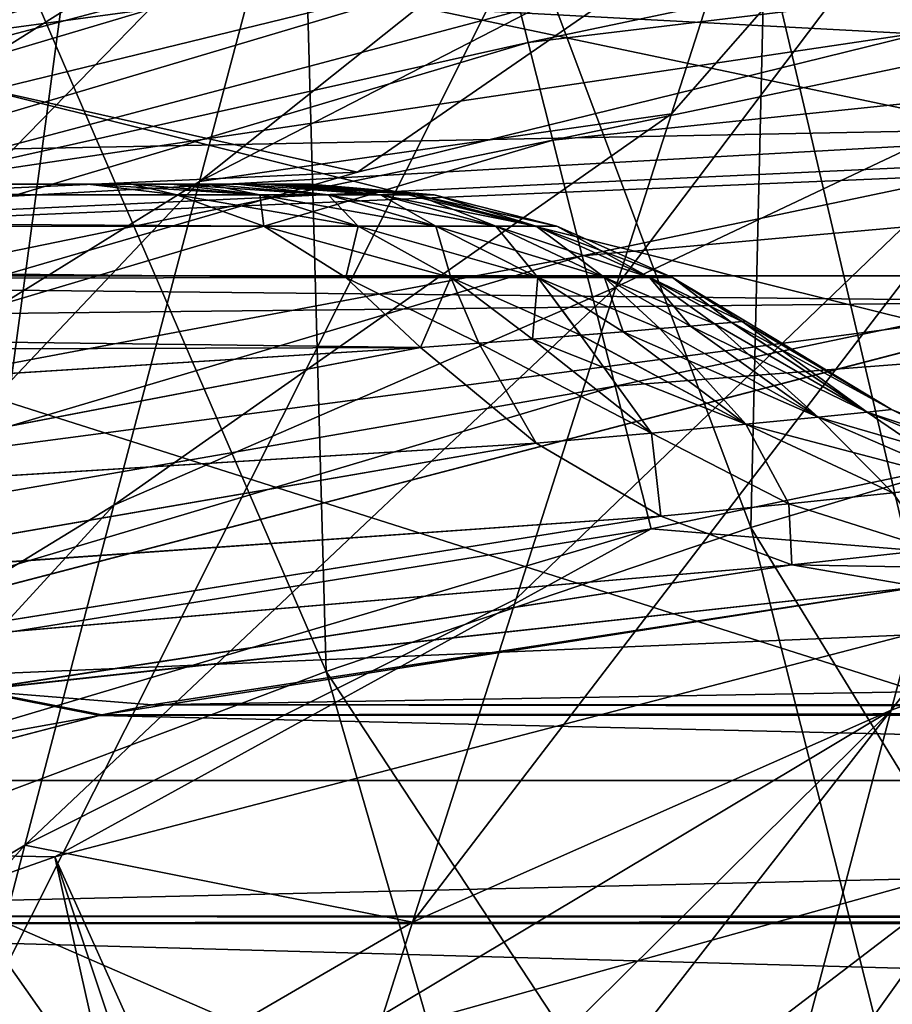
# Model space of a CAD drawing. Header units: metres. Extents: x -37.4 to 37.6, y -35 to 35.
# Tile 246 of 256: x -5.2 to -4.1, y 16.7 to 18. Entities that reach past the tile are written whole.
import ezdxf

# ---------------------------------------------------------------- set-up
doc = ezdxf.new("R2010")
doc.units = ezdxf.units.M
doc.layers.add('solid_506616_SW0001', color=7, linetype='CONTINUOUS')

msp = doc.modelspace()

# ---------------------------------------------------------------- linework, layer by layer
at = {"layer": 'solid_506616_SW0001'}
for points in [[(2.955461, 16.741091, -118.800003), (-11.07969, 19.325901, -118.800003), (11.07969, 19.325901, -118.800003)], [(-4.404714, 16.419392, -118.800003), (-5.820451, 15.972522, -118.800003), (-11.07969, 19.325901, -118.800003)], [(-2.955469, 16.741089, -118.800003), (-4.404714, 16.419392, -118.800003), (-11.07969, 19.325901, -118.800003)], [(-1.483765, 16.935104, -118.800003), (-2.955469, 16.741089, -118.800003), (-11.07969, 19.325901, -118.800003)], [(-0.000005, 17, -118.800003), (-1.483765, 16.935104, -118.800003), (-11.07969, 19.325901, -118.800003)], [(1.483756, 16.935104, -118.800003), (-0.000005, 17, -118.800003), (-11.07969, 19.325901, -118.800003)], [(2.955461, 16.741091, -118.800003), (1.483756, 16.935104, -118.800003), (-11.07969, 19.325901, -118.800003)], [(-3.675986, 17.468996, 75.190056), (-3.536312, 19.302679, 74.835457), (-4.206075, 19.125128, 74.8181)], [(-2.285989, 17.854227, -3.846846), (-30.424456, 17.30179, -3.846846), (-29.200788, 19.295233, -3.846846)], [(-0.763783, 17.983742, -3.846846), (-2.285989, 17.854227, -3.846846), (-29.200788, 19.295233, -3.846846)], [(-0.806215, 18.982838, -3.596469), (-28.237759, 19.193941, -3.596469), (-29.4821, 17.221636, -3.596469)], [(-4.249117, 17.298662, 75.178047), (-4.206075, 19.125128, 74.8181), (-4.858382, 18.921959, 74.797974)], [(-4.249117, 17.298662, 75.178047), (-3.675986, 17.468996, 75.190056), (-4.206075, 19.125128, 74.8181)], [(-0.806215, 18.982838, -3.596469), (-29.4821, 17.221636, -3.596469), (-2.412988, 18.846128, -3.596469)], [(-4.80793, 17.10919, 75.164307), (-4.858382, 18.921959, 74.797974), (-5.493609, 18.696827, 74.775276)], [(-4.80793, 17.10919, 75.164307), (-4.249117, 17.298662, 75.178047), (-4.858382, 18.921959, 74.797974)], [(-2.412988, 18.846128, -3.596469), (-29.4821, 17.221636, -3.596469), (-4.002818, 18.573568, -3.596469)], [(-5.352893, 16.903576, 75.148872), (-4.80793, 17.10919, 75.164307), (-5.493609, 18.696827, 74.775276)], [(-4.332015, 18.505659, 20.149742), (-3.542709, 18.672842, 20.149742), (-3.945286, 16.854849, 18.468651)], [(-3.636492, 18.66082, 49.963432), (-3.84314, 17.89073, 45.273571), (-4.426577, 17.614429, 45.272938)], [(-3.636492, 18.66082, 49.963432), (-4.426577, 17.614429, 45.272938), (-4.35348, 17.84251, 46.616833)], [(-4.264907, 18.118845, 48.288803), (-3.636492, 18.66082, 49.963432), (-4.35348, 17.84251, 46.616833)], [(-4.002818, 18.573568, -3.596469), (-29.4821, 17.221636, -3.596469), (-5.563947, 18.167055, -3.596469)], [(-5.625757, 17.681395, 51.420418), (-4.76381, 18.542452, 54.159794), (-4.866774, 18.158594, 51.399422)], [(-5.625757, 17.681395, 51.420418), (-5.555207, 18.039497, 54.178799), (-4.76381, 18.542452, 54.159794)], [(-4.332015, 18.505659, 20.149742), (-3.945286, 16.854849, 18.468651), (-5.360641, 16.459488, 18.468651)], [(-5.113513, 18.30513, 20.149742), (-4.332015, 18.505659, 20.149742), (-5.360641, 16.459488, 18.468651)], [(-4.974554, 17.753708, 48.640221), (-4.178875, 18.387247, 49.96257), (-4.264907, 18.118845, 48.288803)], [(-4.974554, 17.753708, 48.640221), (-4.866774, 18.158594, 51.399422), (-4.178875, 18.387247, 49.96257)], [(-5.490427, 17.928125, 21.064054), (-5.490427, 17.928125, 21.810352), (-3.950236, 18.329161, 21.810352)], [(-4.598965, 18.160902, 22.02775), (-3.950236, 18.329161, 21.810352), (-5.490427, 17.928125, 21.810352)], [(-3.950236, 18.329161, 21.064054), (-5.490427, 17.928125, 21.064054), (-3.950236, 18.329161, 21.810352)], [(-4.766668, 17.765907, 20.669218), (-5.490427, 17.928125, 21.064054), (-3.950236, 18.329161, 21.064054)], [(-4.766668, 17.765907, 20.669218), (-3.950236, 18.329161, 21.064054), (-4.012656, 17.951244, 20.669218)], [(-5.885798, 18.071613, 20.149742), (-5.113513, 18.30513, 20.149742), (-5.360641, 16.459488, 18.468651)], [(-5.53385, 17.913622, 20.951822), (-4.074457, 18.300825, 20.951822), (-5.594632, 18.110382, 21.050703)], [(-5.53385, 17.913622, 20.951822), (-4.033482, 18.116777, 20.822849), (-4.074457, 18.300825, 20.951822)], [(-4.542187, 17.936689, 22.635162), (-3.045473, 18.250517, 22.635162), (-4.568307, 18.039839, 22.444675)], [(-3.023596, 18.119415, 22.808199), (-3.045473, 18.250517, 22.635162), (-4.542187, 17.936689, 22.635162)], [(5.563534, 18.167198, 5.2), (-5.563534, 18.167198, 5.2), (-7.084664, 17.629654, 5.2)], [(7.084664, 17.629654, 5.2), (5.563534, 18.167198, 5.2), (-7.084664, 17.629654, 5.2)], [(-0.763641, 17.983753, -80.800003), (-5.564267, 18.166945, -80.800003), (-7.084499, 17.629772, -80.800003)], [(-0.763641, 17.983753, -7.3), (-5.564267, 18.166945, -7.3), (-7.084499, 17.629772, -7.3)], [(-2.285822, 17.854237, -14.3), (-7.084499, 17.629772, -14.3), (-5.564267, 18.166945, -14.3)], [(-0.763641, 17.983753, -17.799999), (-5.564267, 18.166945, -17.799999), (-7.084499, 17.629772, -17.799999)], [(-2.285822, 17.854237, -24.799999), (-7.084499, 17.629772, -24.799999), (-5.564267, 18.166945, -24.799999)], [(-0.763641, 17.983753, -28.299999), (-5.564267, 18.166945, -28.299999), (-7.084499, 17.629772, -28.299999)], [(-2.285822, 17.854237, -35.299999), (-7.084499, 17.629772, -35.299999), (-5.564267, 18.166945, -35.299999)], [(-0.763641, 17.983753, -38.799999), (-5.564267, 18.166945, -38.799999), (-7.084499, 17.629772, -38.799999)], [(-2.285822, 17.854237, -45.799999), (-7.084499, 17.629772, -45.799999), (-5.564267, 18.166945, -45.799999)], [(-0.763641, 17.983753, -49.299999), (-5.564267, 18.166945, -49.299999), (-7.084499, 17.629772, -49.299999)], [(-2.285822, 17.854237, -56.299999), (-7.084499, 17.629772, -56.299999), (-5.564267, 18.166945, -56.299999)], [(-0.763641, 17.983753, -59.799999), (-5.564267, 18.166945, -59.799999), (-7.084499, 17.629772, -59.799999)], [(-2.285822, 17.854237, -66.800003), (-7.084499, 17.629772, -66.800003), (-5.564267, 18.166945, -66.800003)], [(-0.763641, 17.983753, -70.300003), (-5.564267, 18.166945, -70.300003), (-7.084499, 17.629772, -70.300003)], [(-2.285822, 17.854237, -77.300003), (-7.084499, 17.629772, -77.300003), (-5.564267, 18.166945, -77.300003)], [(-0.763641, 17.983753, -14.3), (-2.285822, 17.854237, -14.3), (-5.564267, 18.166945, -14.3)], [(-0.763641, 17.983753, -24.799999), (-2.285822, 17.854237, -24.799999), (-5.564267, 18.166945, -24.799999)], [(-0.763641, 17.983753, -35.299999), (-2.285822, 17.854237, -35.299999), (-5.564267, 18.166945, -35.299999)], [(-0.763641, 17.983753, -45.799999), (-2.285822, 17.854237, -45.799999), (-5.564267, 18.166945, -45.799999)], [(-0.763641, 17.983753, -56.299999), (-2.285822, 17.854237, -56.299999), (-5.564267, 18.166945, -56.299999)], [(-0.763641, 17.983753, -66.800003), (-2.285822, 17.854237, -66.800003), (-5.564267, 18.166945, -66.800003)], [(-0.763641, 17.983753, -77.300003), (-2.285822, 17.854237, -77.300003), (-5.564267, 18.166945, -77.300003)], [(-6.082973, 17.719093, 22.02775), (-4.598965, 18.160902, 22.02775), (-5.490427, 17.928125, 21.810352)], [(-4.587368, 18.115107, 22.240767), (-4.598965, 18.160902, 22.02775), (-6.082973, 17.719093, 22.02775)], [(-5.699495, 17.303719, 48.661491), (-4.866774, 18.158594, 51.399422), (-4.974554, 17.753708, 48.640221)], [(-5.699495, 17.303719, 48.661491), (-5.625757, 17.681395, 51.420418), (-4.866774, 18.158594, 51.399422)], [(-3.234287, 18.124464, 45.273918), (-3.414312, 17.294224, 40.597118), (-4.064682, 17.058153, 40.596844)], [(-3.84314, 17.89073, 45.273571), (-3.234287, 18.124464, 45.273918), (-4.064682, 17.058153, 40.596844)], [(-6.067634, 17.674412, 22.240767), (-4.587368, 18.115107, 22.240767), (-6.082973, 17.719093, 22.02775)], [(-4.568307, 18.039839, 22.444675), (-4.587368, 18.115107, 22.240767), (-6.067634, 17.674412, 22.240767)], [(-5.53385, 17.913622, 20.951822), (-5.478198, 17.733471, 20.822849), (-4.033482, 18.116777, 20.822849)], [(-4.033482, 18.116777, 20.822849), (-5.478198, 17.733471, 20.822849), (-4.012656, 17.951244, 20.669218)], [(-4.974554, 17.753708, 48.640221), (-4.264907, 18.118845, 48.288803), (-4.35348, 17.84251, 46.616833)], [(-4.509558, 17.807842, 22.808199), (-3.023596, 18.119415, 22.808199), (-4.542187, 17.936689, 22.635162)], [(-2.997818, 17.964939, 22.960119), (-3.023596, 18.119415, 22.808199), (-4.509558, 17.807842, 22.808199)], [(-6.042422, 17.600975, 22.444675), (-4.568307, 18.039839, 22.444675), (-6.067634, 17.674412, 22.240767)], [(-4.542187, 17.936689, 22.635162), (-4.568307, 18.039839, 22.444675), (-6.042422, 17.600975, 22.444675)], [(-2.285822, 17.854237, -80.800003), (-0.763641, 17.983753, -80.800003), (-7.084499, 17.629772, -80.800003)], [(-2.285822, 17.854237, -7.3), (-0.763641, 17.983753, -7.3), (-7.084499, 17.629772, -7.3)], [(-2.285822, 17.854237, -17.799999), (-0.763641, 17.983753, -17.799999), (-7.084499, 17.629772, -17.799999)], [(-2.285822, 17.854237, -28.299999), (-0.763641, 17.983753, -28.299999), (-7.084499, 17.629772, -28.299999)], [(-2.285822, 17.854237, -38.799999), (-0.763641, 17.983753, -38.799999), (-7.084499, 17.629772, -38.799999)], [(-2.285822, 17.854237, -49.299999), (-0.763641, 17.983753, -49.299999), (-7.084499, 17.629772, -49.299999)], [(-2.285822, 17.854237, -59.799999), (-0.763641, 17.983753, -59.799999), (-7.084499, 17.629772, -59.799999)], [(-2.285822, 17.854237, -70.300003), (-0.763641, 17.983753, -70.300003), (-7.084499, 17.629772, -70.300003)], [(-4.471112, 17.656021, 22.960119), (-2.997818, 17.964939, 22.960119), (-4.509558, 17.807842, 22.808199)], [(-2.968686, 17.790358, 23.087713), (-2.997818, 17.964939, 22.960119), (-4.471112, 17.656021, 22.960119)], [(-5.478198, 17.733471, 20.822849), (-4.766668, 17.765907, 20.669218), (-4.012656, 17.951244, 20.669218)], [(-6.007873, 17.500336, 22.635162), (-4.542187, 17.936689, 22.635162), (-6.042422, 17.600975, 22.444675)], [(-4.509558, 17.807842, 22.808199), (-4.542187, 17.936689, 22.635162), (-6.007873, 17.500336, 22.635162)], [(-5.512187, 17.548914, 20.669218), (-5.490427, 17.928125, 21.064054), (-4.766668, 17.765907, 20.669218)], [(-3.84314, 17.89073, 45.273571), (-4.064682, 17.058153, 40.596844), (-4.694118, 16.779118, 40.596401)], [(-3.84314, 17.89073, 45.273571), (-4.694118, 16.779118, 40.596401), (-4.557898, 17.204546, 42.932835)], [(-4.426577, 17.614429, 45.272938), (-3.84314, 17.89073, 45.273571), (-4.557898, 17.204546, 42.932835)], [(-2.285989, 17.854227, -3.846846), (-3.792143, 17.596012, -3.846846), (-30.424456, 17.30179, -3.846846)], [(-3.792427, 17.595953, -80.800003), (-2.285822, 17.854237, -80.800003), (-7.084499, 17.629772, -80.800003)], [(-3.792427, 17.595953, -7.3), (-2.285822, 17.854237, -7.3), (-7.084499, 17.629772, -7.3)], [(-2.285822, 17.854237, -14.3), (-3.792427, 17.595953, -14.3), (-7.084499, 17.629772, -14.3)], [(-3.792427, 17.595953, -17.799999), (-2.285822, 17.854237, -17.799999), (-7.084499, 17.629772, -17.799999)], [(-2.285822, 17.854237, -24.799999), (-3.792427, 17.595953, -24.799999), (-7.084499, 17.629772, -24.799999)], [(-3.792427, 17.595953, -28.299999), (-2.285822, 17.854237, -28.299999), (-7.084499, 17.629772, -28.299999)], [(-2.285822, 17.854237, -35.299999), (-3.792427, 17.595953, -35.299999), (-7.084499, 17.629772, -35.299999)], [(-3.792427, 17.595953, -38.799999), (-2.285822, 17.854237, -38.799999), (-7.084499, 17.629772, -38.799999)], [(-2.285822, 17.854237, -45.799999), (-3.792427, 17.595953, -45.799999), (-7.084499, 17.629772, -45.799999)], [(-3.792427, 17.595953, -49.299999), (-2.285822, 17.854237, -49.299999), (-7.084499, 17.629772, -49.299999)], [(-2.285822, 17.854237, -56.299999), (-3.792427, 17.595953, -56.299999), (-7.084499, 17.629772, -56.299999)], [(-3.792427, 17.595953, -59.799999), (-2.285822, 17.854237, -59.799999), (-7.084499, 17.629772, -59.799999)], [(-2.285822, 17.854237, -66.800003), (-3.792427, 17.595953, -66.800003), (-7.084499, 17.629772, -66.800003)], [(-3.792427, 17.595953, -70.300003), (-2.285822, 17.854237, -70.300003), (-7.084499, 17.629772, -70.300003)], [(-2.285822, 17.854237, -77.300003), (-3.792427, 17.595953, -77.300003), (-7.084499, 17.629772, -77.300003)], [(-5.087086, 17.327702, 45.882927), (-4.35348, 17.84251, 46.616833), (-4.426577, 17.614429, 45.272938)], [(-5.087086, 17.327702, 45.882927), (-4.974554, 17.753708, 48.640221), (-4.35348, 17.84251, 46.616833)], [(-5.964715, 17.374622, 22.808199), (-4.509558, 17.807842, 22.808199), (-6.007873, 17.500336, 22.635162)], [(-4.471112, 17.656021, 22.960119), (-4.509558, 17.807842, 22.808199), (-5.964715, 17.374622, 22.808199)], [(-4.427662, 17.484444, 23.087713), (-2.968686, 17.790358, 23.087713), (-4.471112, 17.656021, 22.960119)], [(-2.936815, 17.599365, 23.18828), (-2.968686, 17.790358, 23.087713), (-4.427662, 17.484444, 23.087713)], [(-5.478198, 17.733471, 20.822849), (-5.512187, 17.548914, 20.669218), (-4.766668, 17.765907, 20.669218)], [(-5.12132, 17.75, -135.592896), (-5.12132, 17.75, -137.007111), (-11.371321, 17.75, -143.257111)], [(-5.00411, 17.736166, -137.124313), (-11.371321, 17.75, -143.257111), (-5.12132, 17.75, -137.007111)], [(-11.371321, 17.75, -129.342896), (-5.12132, 17.75, -135.592896), (-11.371321, 17.75, -143.257111)], [(-5.00411, 17.736166, -137.124313), (-11.248532, 17.734808, -143.379898), (-11.371321, 17.75, -143.257111)], [(-11.248532, 17.734808, -129.220108), (-5.12132, 17.75, -135.592896), (-11.371321, 17.75, -129.342896)], [(-5.00411, 17.736166, -135.475677), (-5.12132, 17.75, -135.592896), (-11.248532, 17.734808, -129.220108)], [(-5.776363, 16.906391, 45.903069), (-4.974554, 17.753708, 48.640221), (-5.087086, 17.327702, 45.882927)], [(-5.776363, 16.906391, 45.903069), (-5.699495, 17.303719, 48.661491), (-4.974554, 17.753708, 48.640221)], [(-5.063304, 17.75, -135.655945), (-5.063304, 17.75, -136.944061), (-5.12132, 17.75, -137.007111)], [(-5.00411, 17.736166, -137.124313), (-5.12132, 17.75, -137.007111), (-5.063304, 17.75, -136.944061)], [(-5.12132, 17.75, -135.592896), (-5.063304, 17.75, -135.655945), (-5.12132, 17.75, -137.007111)], [(-4.895188, 17.736166, -135.601379), (-5.063304, 17.75, -135.655945), (-5.12132, 17.75, -135.592896)], [(-4.895188, 17.736166, -135.601379), (-5.12132, 17.75, -135.592896), (-5.00411, 17.736166, -135.475677)], [(-5.011056, 17.75, -135.723816), (-5.011056, 17.75, -136.87619), (-5.063304, 17.75, -136.944061)], [(-4.895188, 17.736166, -136.998611), (-5.063304, 17.75, -136.944061), (-5.011056, 17.75, -136.87619)], [(-5.063304, 17.75, -135.655945), (-5.011056, 17.75, -135.723816), (-5.063304, 17.75, -136.944061)], [(-4.895188, 17.736166, -136.998611), (-5.00411, 17.736166, -137.124313), (-5.063304, 17.75, -136.944061)], [(-4.895188, 17.736166, -135.601379), (-5.011056, 17.75, -135.723816), (-5.063304, 17.75, -135.655945)], [(-4.964348, 17.75, -135.796814), (-4.964348, 17.75, -136.803177), (-5.011056, 17.75, -136.87619)], [(-4.895188, 17.736166, -136.998611), (-5.011056, 17.75, -136.87619), (-4.964348, 17.75, -136.803177)], [(-5.011056, 17.75, -135.723816), (-4.964348, 17.75, -135.796814), (-5.011056, 17.75, -136.87619)], [(-4.805264, 17.736166, -135.741318), (-4.964348, 17.75, -135.796814), (-5.011056, 17.75, -135.723816)], [(-4.805264, 17.736166, -135.741318), (-5.011056, 17.75, -135.723816), (-4.895188, 17.736166, -135.601379)], [(-4.92345, 17.75, -135.874588), (-4.92345, 17.75, -136.725418), (-4.964348, 17.75, -136.803177)], [(-4.805264, 17.736166, -136.858688), (-4.964348, 17.75, -136.803177), (-4.92345, 17.75, -136.725418)], [(-4.964348, 17.75, -135.796814), (-4.92345, 17.75, -135.874588), (-4.964348, 17.75, -136.803177)], [(-4.895188, 17.736166, -136.998611), (-4.964348, 17.75, -136.803177), (-4.805264, 17.736166, -136.858688)], [(-4.805264, 17.736166, -135.741318), (-4.92345, 17.75, -135.874588), (-4.964348, 17.75, -135.796814)], [(-4.889705, 17.75, -135.95546), (-4.889705, 17.75, -136.644547), (-4.92345, 17.75, -136.725418)], [(-4.736168, 17.736166, -136.707397), (-4.92345, 17.75, -136.725418), (-4.889705, 17.75, -136.644547)], [(-4.92345, 17.75, -135.874588), (-4.889705, 17.75, -135.95546), (-4.92345, 17.75, -136.725418)], [(-4.805264, 17.736166, -136.858688), (-4.92345, 17.75, -136.725418), (-4.736168, 17.736166, -136.707397)], [(-4.736168, 17.736166, -135.892609), (-4.889705, 17.75, -135.95546), (-4.92345, 17.75, -135.874588)], [(-4.736168, 17.736166, -135.892609), (-4.92345, 17.75, -135.874588), (-4.805264, 17.736166, -135.741318)], [(-4.86296, 17.75, -136.039719), (-4.86296, 17.75, -136.560287), (-4.889705, 17.75, -136.644547)], [(-4.736168, 17.736166, -136.707397), (-4.889705, 17.75, -136.644547), (-4.86296, 17.75, -136.560287)], [(-4.889705, 17.75, -135.95546), (-4.86296, 17.75, -136.039719), (-4.889705, 17.75, -136.644547)], [(-4.689308, 17.736166, -136.0522), (-4.86296, 17.75, -136.039719), (-4.889705, 17.75, -135.95546)], [(-4.689308, 17.736166, -136.0522), (-4.889705, 17.75, -135.95546), (-4.736168, 17.736166, -135.892609)], [(-4.843782, 17.75, -136.125412), (-4.843782, 17.75, -136.474594), (-4.86296, 17.75, -136.560287)], [(-4.689308, 17.736166, -136.547806), (-4.86296, 17.75, -136.560287), (-4.843782, 17.75, -136.474594)], [(-4.86296, 17.75, -136.039719), (-4.843782, 17.75, -136.125412), (-4.86296, 17.75, -136.560287)], [(-4.736168, 17.736166, -136.707397), (-4.86296, 17.75, -136.560287), (-4.689308, 17.736166, -136.547806)], [(-4.689308, 17.736166, -136.0522), (-4.843782, 17.75, -136.125412), (-4.86296, 17.75, -136.039719)], [(-4.832283, 17.75, -136.212479), (-4.832283, 17.75, -136.387512), (-4.843782, 17.75, -136.474594)], [(-4.689308, 17.736166, -136.547806), (-4.843782, 17.75, -136.474594), (-4.832283, 17.75, -136.387512)], [(-4.843782, 17.75, -136.125412), (-4.832283, 17.75, -136.212479), (-4.843782, 17.75, -136.474594)], [(-4.665637, 17.736166, -136.216843), (-4.832283, 17.75, -136.212479), (-4.843782, 17.75, -136.125412)], [(-4.665637, 17.736166, -136.216843), (-4.843782, 17.75, -136.125412), (-4.689308, 17.736166, -136.0522)], [(-4.832283, 17.75, -136.212479), (-4.828427, 17.75, -136.300003), (-4.832283, 17.75, -136.387512)], [(-4.665637, 17.736166, -136.383163), (-4.832283, 17.75, -136.387512), (-4.828427, 17.75, -136.300003)], [(-4.689308, 17.736166, -136.547806), (-4.832283, 17.75, -136.387512), (-4.665637, 17.736166, -136.383163)], [(-4.665637, 17.736166, -136.216843), (-4.828427, 17.75, -136.300003), (-4.832283, 17.75, -136.212479)], [(-4.665637, 17.736166, -136.383163), (-4.828427, 17.75, -136.300003), (-4.665637, 17.736166, -136.216843)], [(-5.00411, 17.736166, -137.124313), (-4.889808, 17.694883, -137.238617), (-11.248532, 17.734808, -143.379898)], [(-4.889808, 17.694883, -135.361374), (-5.00411, 17.736166, -135.475677), (-11.248532, 17.734808, -129.220108)], [(-4.889808, 17.694883, -137.238617), (-11.129476, 17.689693, -143.498947), (-11.248532, 17.734808, -143.379898)], [(-4.889808, 17.694883, -135.361374), (-11.248532, 17.734808, -129.220108), (-11.129476, 17.689693, -129.101044)], [(-4.895188, 17.736166, -136.998611), (-4.889808, 17.694883, -137.238617), (-5.00411, 17.736166, -137.124313)], [(-4.765782, 17.694883, -135.504517), (-5.00411, 17.736166, -135.475677), (-4.889808, 17.694883, -135.361374)], [(-4.895188, 17.736166, -135.601379), (-5.00411, 17.736166, -135.475677), (-4.765782, 17.694883, -135.504517)], [(-4.895188, 17.736166, -136.998611), (-4.765782, 17.694883, -137.09549), (-4.889808, 17.694883, -137.238617)], [(-4.895188, 17.736166, -135.601379), (-4.765782, 17.694883, -135.504517), (-4.663389, 17.694883, -135.663834)], [(-4.805264, 17.736166, -135.741318), (-4.895188, 17.736166, -135.601379), (-4.663389, 17.694883, -135.663834)], [(-4.895188, 17.736166, -136.998611), (-4.805264, 17.736166, -136.858688), (-4.765782, 17.694883, -137.09549)], [(-4.805264, 17.736166, -135.741318), (-4.663389, 17.694883, -135.663834), (-4.584713, 17.694883, -135.836121)], [(-4.736168, 17.736166, -135.892609), (-4.805264, 17.736166, -135.741318), (-4.584713, 17.694883, -135.836121)], [(-4.805264, 17.736166, -136.858688), (-4.663389, 17.694883, -136.936157), (-4.765782, 17.694883, -137.09549)], [(-4.805264, 17.736166, -136.858688), (-4.736168, 17.736166, -136.707397), (-4.663389, 17.694883, -136.936157)], [(-4.736168, 17.736166, -135.892609), (-4.584713, 17.694883, -135.836121), (-4.531354, 17.694883, -136.017838)], [(-4.689308, 17.736166, -136.0522), (-4.736168, 17.736166, -135.892609), (-4.531354, 17.694883, -136.017838)], [(-4.736168, 17.736166, -136.707397), (-4.584713, 17.694883, -136.763885), (-4.663389, 17.694883, -136.936157)], [(-4.736168, 17.736166, -136.707397), (-4.689308, 17.736166, -136.547806), (-4.584713, 17.694883, -136.763885)], [(-4.689308, 17.736166, -136.0522), (-4.531354, 17.694883, -136.017838), (-4.504401, 17.694883, -136.205307)], [(-4.665637, 17.736166, -136.216843), (-4.689308, 17.736166, -136.0522), (-4.504401, 17.694883, -136.205307)], [(-4.689308, 17.736166, -136.547806), (-4.531354, 17.694883, -136.582153), (-4.584713, 17.694883, -136.763885)], [(-4.689308, 17.736166, -136.547806), (-4.665637, 17.736166, -136.383163), (-4.531354, 17.694883, -136.582153)], [(-4.665637, 17.736166, -136.216843), (-4.504401, 17.694883, -136.205307), (-4.504401, 17.694883, -136.394699)], [(-4.665637, 17.736166, -136.383163), (-4.504401, 17.694883, -136.394699), (-4.531354, 17.694883, -136.582153)], [(-4.665637, 17.736166, -136.383163), (-4.665637, 17.736166, -136.216843), (-4.504401, 17.694883, -136.394699)], [(-4.889808, 17.694883, -137.238617), (-4.78195, 17.6273, -137.346481), (-11.129476, 17.689693, -143.498947)], [(-4.78195, 17.6273, -135.253525), (-4.889808, 17.694883, -135.361374), (-11.129476, 17.689693, -129.101044)], [(-4.78195, 17.6273, -137.346481), (-11.017767, 17.616026, -143.610657), (-11.129476, 17.689693, -143.498947)], [(-4.78195, 17.6273, -135.253525), (-11.129476, 17.689693, -129.101044), (-11.017767, 17.616026, -128.989334)], [(-4.765782, 17.694883, -137.09549), (-4.78195, 17.6273, -137.346481), (-4.889808, 17.694883, -137.238617)], [(-4.643672, 17.6273, -135.413101), (-4.889808, 17.694883, -135.361374), (-4.78195, 17.6273, -135.253525)], [(-4.765782, 17.694883, -135.504517), (-4.889808, 17.694883, -135.361374), (-4.643672, 17.6273, -135.413101)], [(-4.765782, 17.694883, -137.09549), (-4.643672, 17.6273, -137.18689), (-4.78195, 17.6273, -137.346481)], [(-4.765782, 17.694883, -135.504517), (-4.643672, 17.6273, -135.413101), (-4.529513, 17.6273, -135.590744)], [(-4.663389, 17.694883, -135.663834), (-4.765782, 17.694883, -135.504517), (-4.529513, 17.6273, -135.590744)], [(-4.765782, 17.694883, -137.09549), (-4.663389, 17.694883, -136.936157), (-4.643672, 17.6273, -137.18689)], [(-4.663389, 17.694883, -135.663834), (-4.529513, 17.6273, -135.590744), (-4.441795, 17.6273, -135.782806)], [(-4.584713, 17.694883, -135.836121), (-4.663389, 17.694883, -135.663834), (-4.441795, 17.6273, -135.782806)], [(-4.663389, 17.694883, -136.936157), (-4.529513, 17.6273, -137.009262), (-4.643672, 17.6273, -137.18689)], [(-4.663389, 17.694883, -136.936157), (-4.584713, 17.694883, -136.763885), (-4.529513, 17.6273, -137.009262)], [(-4.584713, 17.694883, -135.836121), (-4.441795, 17.6273, -135.782806), (-4.382306, 17.6273, -135.985413)], [(-4.531354, 17.694883, -136.017838), (-4.584713, 17.694883, -135.836121), (-4.382306, 17.6273, -135.985413)], [(-4.584713, 17.694883, -136.763885), (-4.441795, 17.6273, -136.817184), (-4.529513, 17.6273, -137.009262)], [(-4.584713, 17.694883, -136.763885), (-4.531354, 17.694883, -136.582153), (-4.441795, 17.6273, -136.817184)], [(-4.531354, 17.694883, -136.017838), (-4.382306, 17.6273, -135.985413), (-4.352255, 17.6273, -136.194427)], [(-4.504401, 17.694883, -136.205307), (-4.531354, 17.694883, -136.017838), (-4.352255, 17.6273, -136.194427)], [(-4.531354, 17.694883, -136.582153), (-4.382306, 17.6273, -136.614578), (-4.441795, 17.6273, -136.817184)], [(-4.531354, 17.694883, -136.582153), (-4.504401, 17.694883, -136.394699), (-4.382306, 17.6273, -136.614578)], [(-4.504401, 17.694883, -136.205307), (-4.352255, 17.6273, -136.194427), (-4.352255, 17.6273, -136.405579)], [(-4.504401, 17.694883, -136.394699), (-4.352255, 17.6273, -136.405579), (-4.382306, 17.6273, -136.614578)], [(-4.504401, 17.694883, -136.394699), (-4.504401, 17.694883, -136.205307), (-4.352255, 17.6273, -136.405579)], [(-5.913864, 17.226496, 22.960119), (-4.471112, 17.656021, 22.960119), (-5.964715, 17.374622, 22.808199)], [(-4.427662, 17.484444, 23.087713), (-4.471112, 17.656021, 22.960119), (-5.913864, 17.226496, 22.960119)], [(-4.78195, 17.6273, -137.346481), (-4.68363, 17.5354, -137.444794), (-11.017767, 17.616026, -143.610657)], [(-4.68363, 17.5354, -135.155197), (-4.78195, 17.6273, -135.253525), (-11.017767, 17.616026, -128.989334)], [(7.084664, 17.629654, 5.2), (-7.084664, 17.629654, 5.2), (-8.553903, 16.965553, 5.2)], [(8.553903, 16.965553, 5.2), (7.084664, 17.629654, 5.2), (-8.553903, 16.965553, 5.2)], [(-3.792427, 17.595953, -80.800003), (-7.084499, 17.629772, -80.800003), (-8.553633, 16.965643, -80.800003)], [(-3.792427, 17.595953, -7.3), (-7.084499, 17.629772, -7.3), (-8.553633, 16.965643, -7.3)], [(-3.792427, 17.595953, -17.799999), (-7.084499, 17.629772, -17.799999), (-8.553633, 16.965643, -17.799999)], [(-3.792427, 17.595953, -28.299999), (-7.084499, 17.629772, -28.299999), (-8.553633, 16.965643, -28.299999)], [(-3.792427, 17.595953, -38.799999), (-7.084499, 17.629772, -38.799999), (-8.553633, 16.965643, -38.799999)], [(-3.792427, 17.595953, -49.299999), (-7.084499, 17.629772, -49.299999), (-8.553633, 16.965643, -49.299999)], [(-3.792427, 17.595953, -59.799999), (-7.084499, 17.629772, -59.799999), (-8.553633, 16.965643, -59.799999)], [(-3.792427, 17.595953, -70.300003), (-7.084499, 17.629772, -70.300003), (-8.553633, 16.965643, -70.300003)], [(-3.792427, 17.595953, -14.3), (-5.270717, 17.211029, -14.3), (-7.084499, 17.629772, -14.3)], [(-3.792427, 17.595953, -24.799999), (-5.270717, 17.211029, -24.799999), (-7.084499, 17.629772, -24.799999)], [(-3.792427, 17.595953, -35.299999), (-5.270717, 17.211029, -35.299999), (-7.084499, 17.629772, -35.299999)], [(-3.792427, 17.595953, -45.799999), (-5.270717, 17.211029, -45.799999), (-7.084499, 17.629772, -45.799999)], [(-3.792427, 17.595953, -56.299999), (-5.270717, 17.211029, -56.299999), (-7.084499, 17.629772, -56.299999)], [(-3.792427, 17.595953, -66.800003), (-5.270717, 17.211029, -66.800003), (-7.084499, 17.629772, -66.800003)], [(-3.792427, 17.595953, -77.300003), (-5.270717, 17.211029, -77.300003), (-7.084499, 17.629772, -77.300003)], [(-4.643672, 17.6273, -137.18689), (-4.68363, 17.5354, -137.444794), (-4.78195, 17.6273, -137.346481)], [(-4.606917, 17.541092, -135.248581), (-4.78195, 17.6273, -135.253525), (-4.68363, 17.5354, -135.155197)], [(-4.606917, 17.541092, -135.248581), (-4.643672, 17.6273, -135.413101), (-4.78195, 17.6273, -135.253525)], [(-4.606952, 17.54109, -137.351471), (-4.68363, 17.5354, -137.444794), (-4.643672, 17.6273, -137.18689)], [(-4.472978, 17.551348, -135.453247), (-4.529513, 17.6273, -135.590744), (-4.643672, 17.6273, -135.413101)], [(-4.536504, 17.546394, -135.348038), (-4.472978, 17.551348, -135.453247), (-4.643672, 17.6273, -135.413101)], [(-4.606917, 17.541092, -135.248581), (-4.536504, 17.546394, -135.348038), (-4.643672, 17.6273, -135.413101)], [(-4.536561, 17.546391, -137.25206), (-4.643672, 17.6273, -137.18689), (-4.529513, 17.6273, -137.009262)], [(-4.536561, 17.546391, -137.25206), (-4.606952, 17.54109, -137.351471), (-4.643672, 17.6273, -137.18689)], [(-4.473049, 17.551342, -137.146881), (-4.536561, 17.546391, -137.25206), (-4.529513, 17.6273, -137.009262)], [(-4.368708, 17.560081, -135.679016), (-4.441795, 17.6273, -135.782806), (-4.529513, 17.6273, -135.590744)], [(-4.41694, 17.556002, -135.563858), (-4.368708, 17.560081, -135.679016), (-4.529513, 17.6273, -135.590744)], [(-4.472978, 17.551348, -135.453247), (-4.41694, 17.556002, -135.563858), (-4.529513, 17.6273, -135.590744)], [(-4.417015, 17.555996, -137.036285), (-4.529513, 17.6273, -137.009262), (-4.441795, 17.6273, -136.817184)], [(-4.417015, 17.555996, -137.036285), (-4.473049, 17.551342, -137.146881), (-4.529513, 17.6273, -137.009262)], [(-4.297112, 17.566336, -135.920761), (-4.382306, 17.6273, -135.985413), (-4.441795, 17.6273, -135.782806)], [(-4.328617, 17.563526, -135.798203), (-4.297112, 17.566336, -135.920761), (-4.441795, 17.6273, -135.782806)], [(-4.368708, 17.560081, -135.679016), (-4.328617, 17.563526, -135.798203), (-4.441795, 17.6273, -135.782806)], [(-4.328682, 17.563522, -136.802017), (-4.441795, 17.6273, -136.817184), (-4.382306, 17.6273, -136.614578)], [(-4.368781, 17.560078, -136.921173), (-4.417015, 17.555996, -137.036285), (-4.441795, 17.6273, -136.817184)], [(-4.328682, 17.563522, -136.802017), (-4.368781, 17.560078, -136.921173), (-4.441795, 17.6273, -136.817184)], [(-4.260619, 17.569569, -136.172562), (-4.352255, 17.6273, -136.194427), (-4.382306, 17.6273, -135.985413)], [(-4.274361, 17.568335, -136.045654), (-4.260619, 17.569569, -136.172562), (-4.382306, 17.6273, -135.985413)], [(-4.297112, 17.566336, -135.920761), (-4.274361, 17.568335, -136.045654), (-4.382306, 17.6273, -135.985413)], [(-4.274399, 17.568329, -136.554611), (-4.382306, 17.6273, -136.614578), (-4.352255, 17.6273, -136.405579)], [(-4.297165, 17.566332, -136.679489), (-4.328682, 17.563522, -136.802017), (-4.382306, 17.6273, -136.614578)], [(-4.274399, 17.568329, -136.554611), (-4.297165, 17.566332, -136.679489), (-4.382306, 17.6273, -136.614578)], [(-4.256061, 17.569998, -136.300156), (-4.352255, 17.6273, -136.405579), (-4.352255, 17.6273, -136.194427)], [(-4.260619, 17.569569, -136.172562), (-4.256061, 17.569998, -136.300156), (-4.352255, 17.6273, -136.194427)], [(-4.26064, 17.569567, -136.42775), (-4.274399, 17.568329, -136.554611), (-4.352255, 17.6273, -136.405579)], [(-4.256061, 17.569998, -136.300156), (-4.26064, 17.569567, -136.42775), (-4.352255, 17.6273, -136.405579)], [(-4.68363, 17.5354, -137.444794), (-10.9168, 17.516045, -143.711624), (-11.017767, 17.616026, -143.610657)], [(-4.68363, 17.5354, -135.155197), (-11.017767, 17.616026, -128.989334), (-10.9168, 17.516045, -128.888367)], [(-5.204304, 16.880476, 43.128269), (-4.426577, 17.614429, 45.272938), (-4.557898, 17.204546, 42.932835)], [(-5.204304, 16.880476, 43.128269), (-5.087086, 17.327702, 45.882927), (-4.426577, 17.614429, 45.272938)], [(-3.792143, 17.596012, -3.846846), (-5.271108, 17.210894, -3.846846), (-30.424456, 17.30179, -3.846846)], [(-5.270717, 17.211029, -80.800003), (-3.792427, 17.595953, -80.800003), (-8.553633, 16.965643, -80.800003)], [(-5.270717, 17.211029, -7.3), (-3.792427, 17.595953, -7.3), (-8.553633, 16.965643, -7.3)], [(-5.270717, 17.211029, -17.799999), (-3.792427, 17.595953, -17.799999), (-8.553633, 16.965643, -17.799999)], [(-5.270717, 17.211029, -28.299999), (-3.792427, 17.595953, -28.299999), (-8.553633, 16.965643, -28.299999)], [(-5.270717, 17.211029, -38.799999), (-3.792427, 17.595953, -38.799999), (-8.553633, 16.965643, -38.799999)], [(-5.270717, 17.211029, -49.299999), (-3.792427, 17.595953, -49.299999), (-8.553633, 16.965643, -49.299999)], [(-5.270717, 17.211029, -59.799999), (-3.792427, 17.595953, -59.799999), (-8.553633, 16.965643, -59.799999)], [(-5.270717, 17.211029, -70.300003), (-3.792427, 17.595953, -70.300003), (-8.553633, 16.965643, -70.300003)], [(-5.270717, 17.211029, -7.3), (-5.271108, 17.210894, -3.846846), (-3.792143, 17.596012, -3.846846)], [(-5.270717, 17.211029, -7.3), (-3.792143, 17.596012, -3.846846), (-3.792427, 17.595953, -7.3)], [(-5.270717, 17.211029, -80.800003), (-3.792427, 17.595953, -77.300003), (-3.792427, 17.595953, -80.800003)], [(-5.270717, 17.211029, -80.800003), (-5.270717, 17.211029, -77.300003), (-3.792427, 17.595953, -77.300003)], [(-5.270717, 17.211029, -17.799999), (-5.270717, 17.211029, -14.3), (-3.792427, 17.595953, -14.3)], [(-5.270717, 17.211029, -17.799999), (-3.792427, 17.595953, -14.3), (-3.792427, 17.595953, -17.799999)], [(-5.270717, 17.211029, -28.299999), (-5.270717, 17.211029, -24.799999), (-3.792427, 17.595953, -24.799999)], [(-5.270717, 17.211029, -28.299999), (-3.792427, 17.595953, -24.799999), (-3.792427, 17.595953, -28.299999)], [(-5.270717, 17.211029, -38.799999), (-5.270717, 17.211029, -35.299999), (-3.792427, 17.595953, -35.299999)], [(-5.270717, 17.211029, -38.799999), (-3.792427, 17.595953, -35.299999), (-3.792427, 17.595953, -38.799999)], [(-5.270717, 17.211029, -49.299999), (-5.270717, 17.211029, -45.799999), (-3.792427, 17.595953, -45.799999)], [(-5.270717, 17.211029, -49.299999), (-3.792427, 17.595953, -45.799999), (-3.792427, 17.595953, -49.299999)], [(-5.270717, 17.211029, -59.799999), (-5.270717, 17.211029, -56.299999), (-3.792427, 17.595953, -56.299999)], [(-5.270717, 17.211029, -59.799999), (-3.792427, 17.595953, -56.299999), (-3.792427, 17.595953, -59.799999)], [(-5.270717, 17.211029, -70.300003), (-5.270717, 17.211029, -66.800003), (-3.792427, 17.595953, -66.800003)], [(-5.270717, 17.211029, -70.300003), (-3.792427, 17.595953, -66.800003), (-3.792427, 17.595953, -70.300003)], [(-4.380128, 17.296734, 23.18828), (-2.936815, 17.599365, 23.18828), (-4.427662, 17.484444, 23.087713)], [(-3.716009, 17.242342, 23.259241), (-2.936815, 17.599365, 23.18828), (-4.380128, 17.296734, 23.18828)], [(-4.16056, 17.443645, -136.915848), (-4.328682, 17.563522, -136.802017), (-4.297165, 17.566332, -136.679489)], [(-4.096324, 17.450289, -135.926025), (-4.297112, 17.566336, -135.920761), (-4.328617, 17.563526, -135.798203)], [(-4.09632, 17.450293, -136.674011), (-4.297165, 17.566332, -136.679489), (-4.274399, 17.568329, -136.554611)], [(-4.16056, 17.443645, -136.915848), (-4.297165, 17.566332, -136.679489), (-4.09632, 17.450293, -136.674011)], [(-4.096324, 17.450289, -135.926025), (-4.274361, 17.568335, -136.045654), (-4.297112, 17.566336, -135.920761)], [(-4.09632, 17.450293, -136.674011), (-4.274399, 17.568329, -136.554611), (-4.26064, 17.569567, -136.42775)], [(-4.063922, 17.453718, -136.174606), (-4.260619, 17.569569, -136.172562), (-4.274361, 17.568335, -136.045654)], [(-4.063922, 17.453718, -136.174606), (-4.274361, 17.568335, -136.045654), (-4.096324, 17.450289, -135.926025)], [(-4.063934, 17.453712, -136.425446), (-4.26064, 17.569567, -136.42775), (-4.256061, 17.569998, -136.300156)], [(-4.09632, 17.450293, -136.674011), (-4.26064, 17.569567, -136.42775), (-4.063934, 17.453712, -136.425446)], [(-4.063922, 17.453718, -136.174606), (-4.256061, 17.569998, -136.300156), (-4.260619, 17.569569, -136.172562)], [(-4.063934, 17.453712, -136.425446), (-4.256061, 17.569998, -136.300156), (-4.063922, 17.453718, -136.174606)], [(-4.255565, 17.434183, -137.146561), (-4.473049, 17.551342, -137.146881), (-4.417015, 17.555996, -137.036285)], [(-4.255546, 17.434181, -135.453476), (-4.41694, 17.556002, -135.563858), (-4.472978, 17.551348, -135.453247)], [(-4.255565, 17.434183, -137.146561), (-4.417015, 17.555996, -137.036285), (-4.368781, 17.560078, -136.921173)], [(-4.160535, 17.443651, -135.684189), (-4.368708, 17.560081, -135.679016), (-4.41694, 17.556002, -135.563858)], [(-4.160535, 17.443651, -135.684189), (-4.41694, 17.556002, -135.563858), (-4.255546, 17.434181, -135.453476)], [(-4.16056, 17.443645, -136.915848), (-4.368781, 17.560078, -136.921173), (-4.328682, 17.563522, -136.802017)], [(-4.255565, 17.434183, -137.146561), (-4.368781, 17.560078, -136.921173), (-4.16056, 17.443645, -136.915848)], [(-4.160535, 17.443651, -135.684189), (-4.328617, 17.563526, -135.798203), (-4.368708, 17.560081, -135.679016)], [(-4.096324, 17.450289, -135.926025), (-4.328617, 17.563526, -135.798203), (-4.160535, 17.443651, -135.684189)], [(-4.531619, 17.409374, -135.04158), (-4.606917, 17.541092, -135.248581), (-4.68363, 17.5354, -135.155197)], [(-4.531612, 17.409389, -137.558426), (-4.68363, 17.5354, -137.444794), (-4.606952, 17.54109, -137.351471)], [(-4.379869, 17.422497, -137.362045), (-4.606952, 17.54109, -137.351471), (-4.536561, 17.546391, -137.25206)], [(-4.379869, 17.422497, -137.362045), (-4.531612, 17.409389, -137.558426), (-4.606952, 17.54109, -137.351471)], [(-4.379873, 17.422503, -135.237946), (-4.536504, 17.546394, -135.348038), (-4.606917, 17.541092, -135.248581)], [(-4.531619, 17.409374, -135.04158), (-4.379873, 17.422503, -135.237946), (-4.606917, 17.541092, -135.248581)], [(-4.379869, 17.422497, -137.362045), (-4.536561, 17.546391, -137.25206), (-4.473049, 17.551342, -137.146881)], [(-4.255546, 17.434181, -135.453476), (-4.472978, 17.551348, -135.453247), (-4.536504, 17.546394, -135.348038)], [(-4.255546, 17.434181, -135.453476), (-4.536504, 17.546394, -135.348038), (-4.379873, 17.422503, -135.237946)], [(-4.379869, 17.422497, -137.362045), (-4.473049, 17.551342, -137.146881), (-4.255565, 17.434183, -137.146561)], [(-5.851323, 17.46137, -138.731049), (-10.9168, 17.516045, -143.711624), (-4.68363, 17.5354, -137.444794)], [(-5.847755, 17.461699, -133.873001), (-4.68363, 17.5354, -135.155197), (-10.9168, 17.516045, -128.888367)], [(-5.726892, 17.335876, -138.812042), (-5.851323, 17.46137, -138.731049), (-4.68363, 17.5354, -137.444794)], [(-5.723431, 17.336245, -133.791794), (-4.68363, 17.5354, -135.155197), (-5.847755, 17.461699, -133.873001)], [(-5.726892, 17.335876, -138.812042), (-4.68363, 17.5354, -137.444794), (-4.531612, 17.409389, -137.558426)], [(-5.723431, 17.336245, -133.791794), (-4.531619, 17.409374, -135.04158), (-4.68363, 17.5354, -135.155197)], [(-5.856393, 17.059092, 23.087713), (-4.427662, 17.484444, 23.087713), (-5.913864, 17.226496, 22.960119)], [(-4.380128, 17.296734, 23.18828), (-4.427662, 17.484444, 23.087713), (-5.856393, 17.059092, 23.087713)], [(-3.30727, 15.762792, 75.534378), (-3.675986, 17.468996, 75.190056), (-4.249117, 17.298662, 75.178047)], [(-4.16056, 17.443645, -136.915848), (-4.09632, 17.450293, -136.674011), (-3.95788, 17.356043, -136.974823)], [(-4.096324, 17.450289, -135.926025), (-4.160535, 17.443651, -135.684189), (-3.887554, 17.364334, -135.890564)], [(-4.063922, 17.453718, -136.174606), (-4.096324, 17.450289, -135.926025), (-3.85215, 17.36861, -136.162781)], [(-4.096324, 17.450289, -135.926025), (-3.887554, 17.364334, -135.890564), (-3.85215, 17.36861, -136.162781)], [(-4.09632, 17.450293, -136.674011), (-4.063934, 17.453712, -136.425446), (-3.887551, 17.36434, -136.709473)], [(-4.09632, 17.450293, -136.674011), (-3.887551, 17.36434, -136.709473), (-3.95788, 17.356043, -136.974823)], [(-4.063934, 17.453712, -136.425446), (-4.063922, 17.453718, -136.174606), (-3.852161, 17.368601, -136.437271)], [(-4.063934, 17.453712, -136.425446), (-3.852161, 17.368601, -136.437271), (-3.887551, 17.36434, -136.709473)], [(-4.063922, 17.453718, -136.174606), (-3.85215, 17.36861, -136.162781), (-3.852161, 17.368601, -136.437271)], [(-4.255565, 17.434183, -137.146561), (-4.16056, 17.443645, -136.915848), (-4.062218, 17.344229, -137.22876)], [(-4.160535, 17.443651, -135.684189), (-4.255546, 17.434181, -135.453476), (-3.957853, 17.35605, -135.625229)], [(-4.16056, 17.443645, -136.915848), (-3.95788, 17.356043, -136.974823), (-4.062218, 17.344229, -137.22876)], [(-4.160535, 17.443651, -135.684189), (-3.957853, 17.35605, -135.625229), (-3.887554, 17.364334, -135.890564)], [(-4.255546, 17.434181, -135.453476), (-4.379873, 17.422503, -135.237946), (-4.199293, 17.32963, -135.133102)], [(-4.379869, 17.422497, -137.362045), (-4.255565, 17.434183, -137.146561), (-4.199287, 17.329622, -137.466904)], [(-4.255565, 17.434183, -137.146561), (-4.062218, 17.344229, -137.22876), (-4.199287, 17.329622, -137.466904)], [(-4.255546, 17.434181, -135.453476), (-4.199293, 17.32963, -135.133102), (-4.062196, 17.344225, -135.371277)], [(-4.255546, 17.434181, -135.453476), (-4.062196, 17.344225, -135.371277), (-3.957853, 17.35605, -135.625229)], [(-4.379873, 17.422503, -135.237946), (-4.531619, 17.409374, -135.04158), (-4.367431, 17.3132, -134.915009)], [(-4.379869, 17.422497, -137.362045), (-4.367429, 17.313206, -137.684998), (-4.531612, 17.409389, -137.558426)], [(-4.379873, 17.422503, -135.237946), (-4.367431, 17.3132, -134.915009), (-4.199293, 17.32963, -135.133102)], [(-4.379869, 17.422497, -137.362045), (-4.199287, 17.329622, -137.466904), (-4.367429, 17.313206, -137.684998)], [(-5.582935, 17.228043, -138.902084), (-5.726892, 17.335876, -138.812042), (-4.531612, 17.409389, -137.558426)], [(-5.579534, 17.228512, -133.701721), (-4.531619, 17.409374, -135.04158), (-5.723431, 17.336245, -133.791794)], [(-5.582935, 17.228043, -138.902084), (-4.531612, 17.409389, -137.558426), (-4.367429, 17.313206, -137.684998)], [(-5.579534, 17.228512, -133.701721), (-4.367431, 17.3132, -134.915009), (-4.531619, 17.409374, -135.04158)], [(-4.062196, 17.344225, -135.371277), (-4.199293, 17.32963, -135.133102), (-4.009949, 17.269468, -135.020142)], [(-4.199287, 17.329622, -137.466904), (-4.062218, 17.344229, -137.22876), (-4.009943, 17.269457, -137.579865)], [(-5.856303, 16.489334, 43.14621), (-5.087086, 17.327702, 45.882927), (-5.204304, 16.880476, 43.128269)], [(-5.856303, 16.489334, 43.14621), (-5.776363, 16.906391, 45.903069), (-5.087086, 17.327702, 45.882927)], [(-4.199293, 17.32963, -135.133102), (-4.367431, 17.3132, -134.915009), (-4.195344, 17.249531, -134.778778)], [(-4.199287, 17.329622, -137.466904), (-4.195345, 17.249523, -137.821228), (-4.367429, 17.313206, -137.684998)], [(-4.199293, 17.32963, -135.133102), (-4.195344, 17.249531, -134.778778), (-4.009949, 17.269468, -135.020142)], [(-4.199287, 17.329622, -137.466904), (-4.009943, 17.269457, -137.579865), (-4.195345, 17.249523, -137.821228)], [(-5.430495, 17.143599, -139.002548), (-5.582935, 17.228043, -138.902084), (-4.367429, 17.313206, -137.684998)], [(-5.427166, 17.144156, -133.601273), (-4.367431, 17.3132, -134.915009), (-5.579534, 17.228512, -133.701721)], [(-5.430495, 17.143599, -139.002548), (-4.367429, 17.313206, -137.684998), (-4.195345, 17.249523, -137.821228)], [(-5.427166, 17.144156, -133.601273), (-4.195344, 17.249531, -134.778778), (-4.367431, 17.3132, -134.915009)], [(-5.793521, 16.87595, 23.18828), (-4.380128, 17.296734, 23.18828), (-5.856393, 17.059092, 23.087713)], [(-5.164875, 16.865088, 23.259241), (-4.380128, 17.296734, 23.18828), (-5.793521, 16.87595, 23.18828)], [(-5.164875, 16.865088, 23.259241), (-3.716009, 17.242342, 23.259241), (-4.380128, 17.296734, 23.18828)], [(-3.822803, 15.610645, 75.527184), (-4.249117, 17.298662, 75.178047), (-4.80793, 17.10919, 75.164307)], [(-3.414312, 17.294224, 40.597118), (-3.605661, 16.40181, 35.934456), (-4.301102, 16.163374, 35.934254)], [(-4.064682, 17.058153, 40.596844), (-3.414312, 17.294224, 40.597118), (-4.301102, 16.163374, 35.934254)], [(-3.822803, 15.610645, 75.527184), (-3.30727, 15.762792, 75.534378), (-4.249117, 17.298662, 75.178047)], [(-4.009943, 17.269457, -137.579865), (-4.027096, 17.220404, -137.957611), (-4.195345, 17.249523, -137.821228)], [(-4.009949, 17.269468, -135.020142), (-4.195344, 17.249531, -134.778778), (-3.828268, 17.242886, -134.895416)], [(-5.272315, 17.084066, -139.111618), (-5.430495, 17.143599, -139.002548), (-4.195345, 17.249523, -137.821228)], [(-5.269065, 17.08469, -133.492218), (-4.195344, 17.249531, -134.778778), (-5.427166, 17.144156, -133.601273)], [(-5.272315, 17.084066, -139.111618), (-4.195345, 17.249523, -137.821228), (-4.027096, 17.220404, -137.957611)], [(-5.269065, 17.08469, -133.492218), (-4.027096, 17.220404, -134.642395), (-4.195344, 17.249531, -134.778778)], [(-2.829107, 11.661738, 24.77), (-3.716009, 17.242342, 23.259241), (-5.164875, 16.865088, 23.259241)], [(-4.195344, 17.249531, -134.778778), (-4.027096, 17.220404, -134.642395), (-3.828268, 17.242886, -134.895416)], [(-5.272315, 17.084066, -139.111618), (-4.027096, 17.220404, -137.957611), (-5.037013, 17.065151, -139.140884)], [(-5.269065, 17.08469, -133.492218), (-5.102808, 17.051777, -133.379913), (-4.027096, 17.220404, -134.642395)], [(-4.027096, 17.220404, -134.642395), (-5.102808, 17.051777, -133.379913), (-5.037049, 17.065144, -133.459076)], [(4.027096, 17.220404, -134.642395), (-4.027096, 17.220404, -134.642395), (-5.037049, 17.065144, -133.459076)], [(5.037014, 17.065151, -133.459106), (4.027096, 17.220404, -134.642395), (-5.037049, 17.065144, -133.459076)], [(5.036957, 17.065163, -139.140808), (-5.037013, 17.065151, -139.140884), (-4.027096, 17.220404, -137.957611)], [(-5.204304, 16.880476, 43.128269), (-4.557898, 17.204546, 42.932835), (-4.694118, 16.779118, 40.596401)], [(-4.325413, 15.441402, 75.518776), (-4.80793, 17.10919, 75.164307), (-5.352893, 16.903576, 75.148872)], [(-4.325413, 15.441402, 75.518776), (-3.822803, 15.610645, 75.527184), (-4.80793, 17.10919, 75.164307)], [(-6.341778, 16.827848, -140.393494), (-5.272315, 17.084066, -139.111618), (-5.105812, 17.051155, -139.223709)], [(-5.269065, 17.08469, -133.492218), (-6.119532, 16.787281, -132.119431), (-5.102808, 17.051777, -133.379913)], [(-5.272315, 17.084066, -139.111618), (-5.037013, 17.065151, -139.140884), (-5.105812, 17.051155, -139.223709)], [(5.102828, 17.051773, -139.220108), (-5.105812, 17.051155, -139.223709), (-5.037013, 17.065151, -139.140884)], [(5.037014, 17.065151, -133.459106), (-5.037049, 17.065144, -133.459076), (-5.102808, 17.051777, -133.379913)], [(5.105811, 17.051155, -133.376282), (5.037014, 17.065151, -133.459106), (-5.102808, 17.051777, -133.379913)], [(5.036957, 17.065163, -139.140808), (5.102828, 17.051773, -139.220108), (-5.037013, 17.065151, -139.140884)], [(-6.341778, 16.827848, -140.393494), (-5.105812, 17.051155, -139.223709), (-6.119995, 16.787132, -140.481171)], [(6.118845, 16.787497, -140.479706), (-6.119995, 16.787132, -140.481171), (-5.105812, 17.051155, -139.223709)], [(5.105811, 17.051155, -133.376282), (-5.102808, 17.051777, -133.379913), (-6.119532, 16.787281, -132.119431)], [(6.120021, 16.787125, -132.118805), (5.105811, 17.051155, -133.376282), (-6.119532, 16.787281, -132.119431)], [(5.102828, 17.051773, -139.220108), (6.118845, 16.787497, -140.479706), (-5.105812, 17.051155, -139.223709)], [(-4.064682, 17.058153, 40.596844), (-4.301102, 16.163374, 35.934254), (-4.98119, 15.881527, 35.933769)], [(-4.064682, 17.058153, 40.596844), (-4.98119, 15.881527, 35.933769), (-4.8553, 16.275307, 37.937981)], [(-4.733, 16.657627, 39.945065), (-4.064682, 17.058153, 40.596844), (-4.8553, 16.275307, 37.937981)], [(-4.733, 16.657627, 39.945065), (-4.694118, 16.779118, 40.596401), (-4.064682, 17.058153, 40.596844)], [(8.553903, 16.965553, 5.2), (-8.553903, 16.965553, 5.2), (-9.961311, 16.179316, 5.2)], [(9.961311, 16.179316, 5.2), (8.553903, 16.965553, 5.2), (-9.961311, 16.179316, 5.2)], [(-4.815522, 15.257736, 75.509125), (-5.352893, 16.903576, 75.148872), (-5.885068, 16.685017, 75.131805)], [(-4.815522, 15.257736, 75.509125), (-4.325413, 15.441402, 75.518776), (-5.352893, 16.903576, 75.148872)], [(-5.939258, 16.052471, 40.391964), (-5.204304, 16.880476, 43.128269), (-5.326145, 16.411938, 40.376991)], [(-5.939258, 16.052471, 40.391964), (-5.856303, 16.489334, 43.14621), (-5.204304, 16.880476, 43.128269)], [(-5.326145, 16.411938, 40.376991), (-5.204304, 16.880476, 43.128269), (-4.694118, 16.779118, 40.596401)], [(-6.576528, 16.36632, 23.259241), (-5.164875, 16.865088, 23.259241), (-5.793521, 16.87595, 23.18828)], [(-3.924816, 11.34001, 24.77), (-5.164875, 16.865088, 23.259241), (-6.576528, 16.36632, 23.259241)], [(-5.360641, 16.459488, 18.468651), (-3.945286, 16.854849, 18.468651), (-5.149318, 15.934959, 19.03763)], [(-3.380791, 11.513916, 24.77), (-2.829107, 11.661738, 24.77), (-5.164875, 16.865088, 23.259241)], [(-3.924816, 11.34001, 24.77), (-3.380791, 11.513916, 24.77), (-5.164875, 16.865088, 23.259241)], [(-3.945286, 16.854849, 18.468651), (-4.453308, 16.143311, 19.03763), (-5.149318, 15.934959, 19.03763)], [(-3.945286, 16.854849, 18.468651), (-3.748917, 16.321276, 19.03763), (-4.453308, 16.143311, 19.03763)], [(7.193338, 16.405994, -141.789383), (-7.196488, 16.404747, -141.793106), (-6.151966, 16.7771, -140.52124)], [(6.151966, 16.7771, -132.078751), (-6.148872, 16.778078, -132.082642), (-7.193325, 16.406006, -130.810654)], [(7.196488, 16.404747, -130.806885), (6.151966, 16.7771, -132.078751), (-7.193325, 16.406006, -130.810654)], [(6.148881, 16.778076, -140.517365), (-6.151966, 16.7771, -140.52124), (-6.119995, 16.787132, -140.481171)], [(6.148881, 16.778076, -140.517365), (7.193338, 16.405994, -141.789383), (-6.151966, 16.7771, -140.52124)], [(6.120021, 16.787125, -132.118805), (-6.119532, 16.787281, -132.119431), (-6.148872, 16.778078, -132.082642)], [(6.151966, 16.7771, -132.078751), (6.120021, 16.787125, -132.118805), (-6.148872, 16.778078, -132.082642)], [(6.118845, 16.787497, -140.479706), (6.148881, 16.778076, -140.517365), (-6.119995, 16.787132, -140.481171)], [(-5.326145, 16.411938, 40.376991), (-4.694118, 16.779118, 40.596401), (-4.733, 16.657627, 39.945065)], [(-2.955469, 16.741089, -118.800003), (-4.400256, 16.420643, -115.800003), (-4.404714, 16.419392, -118.800003)], [(-4.400256, 16.420643, -115.800003), (-2.951492, 16.74181, -115.800003), (4.400256, 16.420643, -115.800003)], [(-2.955469, 16.741089, -118.800003), (-2.951492, 16.74181, -115.800003), (-4.400256, 16.420643, -115.800003)], [(-5.294088, 15.062502, 75.498184), (-4.815522, 15.257736, 75.509125), (-5.885068, 16.685017, 75.131805)]]:
    msp.add_3dface(points, dxfattribs=at)

doc.saveas('drawing.dxf')
